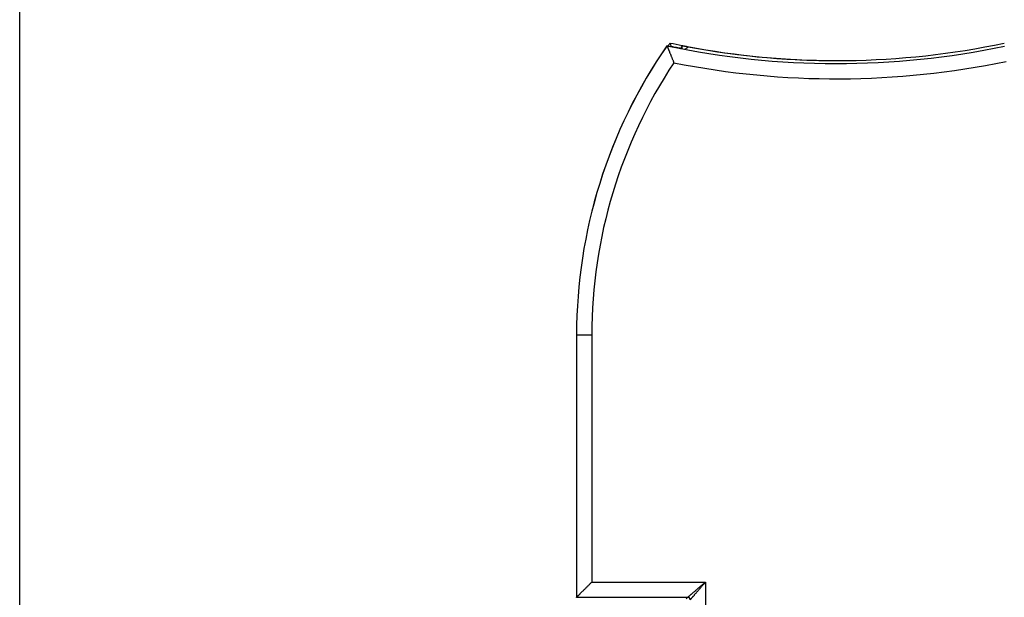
# Model space of a CAD drawing. Header units: inches. Extents: x 0 to 22, y 0 to 17.
# Tile 43 of 53: x 8.3 to 10.3, y 12.3 to 13.5. Entities that reach past the tile are written whole.
import ezdxf

# ---------------------------------------------------------------- set-up
doc = ezdxf.new("R2010")
doc.units = ezdxf.units.IN
doc.header["$LTSCALE"] = 1.21
doc.header["$MEASUREMENT"] = 0
doc.layers.get('0').update_dxf_attribs({"linetype": 'CONTINUOUS'})
doc.layers.add('DIMENSIONS', color=7, linetype='CONTINUOUS')
doc.styles.get("Standard").update_dxf_attribs({"font": 'txt', "width": 0.8})
doc.dimstyles.new('DIMSTYLE_1', dxfattribs={"dimtxt": 0.125, "dimasz": 0.18, "dimexe": 0.18, "dimexo": 0.0625, "dimgap": 0.09, "dimtad": 0, "dimtih": 1, "dimtoh": 1, "dimdec": 3, "dimzin": 4, "dimdsep": 46, "dimtxsty": 'STANDARD', "dimblk": '_FILLED', "dimblk1": '_FILLED', "dimblk2": '_FILLED', "dimcen": 0.09, "dimadec": 0, "dimazin": 0, "dimtp": 0.01, "dimtm": 0.01, "dimtfac": 1, "dimtdec": 3, "dimtofl": 0, "dimtmove": 0, "dimatfit": 3, "dimldrblk": '_FILLED', "dimfxl": 1, "dimtolj": 1, "dimtzin": 4, "dimarcsym": 0})

# ---------------------------------------------------------------- blocks, each defined once
blk = doc.blocks.new('_FILLED')
at = {"color": 0, "linetype": 'BYBLOCK'}
blk.add_solid([(0, 0), (-1, 0.174), (-1, -0.174)], dxfattribs=at)
blk = doc.blocks.new('*D9')
at = {"layer": 'DIMENSIONS', "color": 2, "linetype": 'CONTINUOUS'}
for p, q in [((8.3461, 10.3627), (8.3461, 14.2912)), ((13.8828, 12.5702), (13.8828, 14.2912)), ((8.3461, 14.1662), (10.4412, 14.1662)), ((13.8828, 14.1662), (11.9912, 14.1662))]:
    blk.add_line(p, q, dxfattribs=at)
at = {"layer": 'DIMENSIONS', "color": 2, "linetype": 'CONTINUOUS', "xscale": 0.18, "yscale": 0.18, "zscale": 0.18, "rotation": 180}
blk.add_blockref('_FILLED', (8.3461, 14.1662), dxfattribs=at)
at = {"layer": 'DIMENSIONS', "color": 2, "linetype": 'CONTINUOUS', "xscale": 0.18, "yscale": 0.18, "zscale": 0.18}
blk.add_blockref('_FILLED', (13.8828, 14.1662), dxfattribs=at)
at = {"layer": 'DIMENSIONS', "color": 2, "linetype": 'CONTINUOUS', "width": 0.8}
for s, p in [('5.537', (10.5037, 14.1037)), ('[', (11.1287, 14.1037)), ('140.63', (11.2287, 14.1037)), (']', (11.8287, 14.1037))]:
    blk.add_text(s, height=0.125, dxfattribs=at).set_placement(p)

msp = doc.modelspace()

# ---------------------------------------------------------------- linework, layer by layer
at = {"color": 7, "linetype": 'CONTINUOUS'}
for p, q in [((9.6378, 13.4074), (9.6378, 13.4078)), ((9.6478, 13.4054), (9.6478, 13.406)), ((9.6507, 13.4049), (9.6507, 13.4113)), ((9.6607, 13.4073), (9.6607, 13.4092)), ((9.4424, 12.8412), (9.4424, 12.3245)), ((9.4424, 12.8412), (9.4725, 12.8412)), ((9.4425, 12.8412), (9.4425, 12.3247)), ((9.4725, 12.8412), (9.4725, 12.3547)), ((9.4725, 12.3547), (9.6963, 12.3547)), ((9.6963, 12.3547), (9.6963, 8.2457)), ((9.4424, 12.3245), (9.4425, 12.3247)), ((9.4425, 12.3247), (9.6613, 12.3247)), ((9.6583, 12.3217), (9.6613, 12.3247))]:
    msp.add_line(p, q, dxfattribs=at)
for centre, radius, start, end in [((10.4448, 12.8412), 1, 144.9004, 145.2945), ((9.9566, 14.9818), 1.6, 258.0973, 258.9749), ((9.9546, 14.9818), 1.6002, 259.4695, 281.902), ((10.4428, 12.8412), 1.0003, 145.2781, 180), ((10.4428, 12.8412), 1.0003, 145.287, 180), ((9.9546, 14.9818), 1.6059, 257.9939, 259.2986), ((9.9546, 14.9818), 1.6061, 257.9947, 281.8799), ((10.4448, 12.8412), 0.9941, 145.1254, 145.1509), ((9.9566, 14.9818), 1.6059, 258.2373, 258.5485), ((9.9566, 14.9818), 1.6002, 259.3415, 269.9953), ((10.4428, 12.8412), 0.9703, 146.4532, 180), ((9.9546, 14.9818), 1.6361, 258.7034, 281.7701)]:
    msp.add_arc(centre, radius, start, end, dxfattribs=at)
for points, knots in [([(9.6293, 13.4096), (9.629, 13.4103), (9.6284, 13.4118), (9.6275, 13.414), (9.6269, 13.4155), (9.6266, 13.4162)], [0, 0, 0, 0, 0.332437, 0.66577, 1, 1, 1, 1]), ([(9.6206, 13.411), (9.6206, 13.411), (9.6206, 13.411), (9.6206, 13.4109), (9.6206, 13.4109), (9.6206, 13.4109), (9.6206, 13.4109), (9.6206, 13.4109), (9.6206, 13.4108), (9.6206, 13.4108), (9.6206, 13.4108)], [0, 0, 0, 0, 0.121, 0.240606, 0.360088, 0.480713, 0.604194, 0.732885, 0.868474, 1, 1, 1, 1]), ([(9.6206, 13.4108), (9.6206, 13.4108), (9.6206, 13.4107), (9.6207, 13.4106), (9.6208, 13.4103), (9.6209, 13.41), (9.6211, 13.4096), (9.6213, 13.409), (9.6215, 13.4084), (9.6218, 13.4077), (9.6221, 13.4069), (9.6225, 13.406), (9.6229, 13.405), (9.6233, 13.4039), (9.6238, 13.4027), (9.6243, 13.4015), (9.6249, 13.4001), (9.6255, 13.3986), (9.6261, 13.397), (9.6268, 13.3953), (9.6275, 13.3936), (9.6282, 13.3918), (9.629, 13.3898), (9.6298, 13.3879), (9.6306, 13.3858), (9.6315, 13.3838), (9.6324, 13.3817), (9.6333, 13.3795), (9.6338, 13.3781), (9.6341, 13.3774)], [0, 0, 0, 0, 0.00191, 0.006498, 0.01373, 0.023595, 0.036235, 0.051683, 0.069903, 0.090926, 0.114795, 0.141523, 0.171202, 0.203851, 0.239426, 0.277979, 0.319465, 0.363814, 0.41102, 0.460921, 0.513428, 0.568367, 0.625511, 0.684681, 0.74555, 0.807879, 0.871281, 0.935438, 1, 1, 1, 1]), ([(9.6378, 13.4078), (9.6381, 13.4078), (9.6386, 13.4077), (9.6394, 13.4075), (9.6401, 13.4074), (9.6409, 13.4072), (9.6416, 13.4071), (9.6423, 13.4069), (9.643, 13.4068), (9.6437, 13.4067), (9.6443, 13.4066), (9.6449, 13.4065), (9.6454, 13.4064), (9.6459, 13.4063), (9.6463, 13.4062), (9.6467, 13.4061), (9.647, 13.4061), (9.6473, 13.4061), (9.6475, 13.406), (9.6477, 13.406), (9.6477, 13.406), (9.6478, 13.406), (9.6478, 13.406)], [0, 0, 0, 0, 0.079238, 0.158029, 0.235636, 0.311536, 0.385561, 0.457052, 0.525409, 0.590523, 0.651931, 0.709102, 0.761875, 0.810018, 0.853114, 0.890941, 0.923448, 0.95036, 0.9715, 0.986861, 0.996346, 1, 1, 1, 1]), ([(9.6478, 13.406), (9.6481, 13.4066), (9.6488, 13.4078), (9.6497, 13.4096), (9.6504, 13.4107), (9.6507, 13.4113)], [0, 0, 0, 0, 0.340057, 0.67337, 1, 1, 1, 1]), ([(9.6507, 13.4113), (9.6507, 13.4113), (9.6507, 13.4113), (9.6508, 13.4113), (9.651, 13.4112), (9.6512, 13.4112), (9.6515, 13.4111), (9.6518, 13.411), (9.6522, 13.4109), (9.6526, 13.4108), (9.6531, 13.4107), (9.6536, 13.4106), (9.6542, 13.4105), (9.6548, 13.4104), (9.6555, 13.4102), (9.6561, 13.4101), (9.6568, 13.41), (9.6576, 13.4098), (9.6583, 13.4097), (9.6591, 13.4095), (9.6599, 13.4094), (9.6604, 13.4093), (9.6607, 13.4092)], [0, 0, 0, 0, 0.003891, 0.013827, 0.029629, 0.051089, 0.078292, 0.111079, 0.14917, 0.192506, 0.240859, 0.293811, 0.351119, 0.412607, 0.477728, 0.546003, 0.617304, 0.691021, 0.766489, 0.843535, 0.921618, 1, 1, 1, 1]), ([(9.6622, 13.4086), (9.6616, 13.408), (9.6603, 13.407), (9.6584, 13.4054), (9.6571, 13.4043), (9.6564, 13.4038)], [0, 0, 0, 0, 0.33284, 0.666174, 1, 1, 1, 1]), ([(9.4425, 12.3247), (9.4425, 12.3247), (9.4426, 12.3247), (9.4427, 12.3249), (9.4429, 12.325), (9.4431, 12.3253), (9.4434, 12.3256), (9.4438, 12.326), (9.4443, 12.3264), (9.4448, 12.327), (9.4454, 12.3276), (9.4461, 12.3283), (9.4469, 12.3291), (9.4478, 12.33), (9.4488, 12.3309), (9.4499, 12.332), (9.4511, 12.3332), (9.4524, 12.3345), (9.4538, 12.3359), (9.4553, 12.3374), (9.4569, 12.339), (9.4586, 12.3407), (9.4604, 12.3425), (9.4623, 12.3444), (9.4642, 12.3464), (9.4663, 12.3484), (9.4683, 12.3505), (9.4704, 12.3526), (9.4718, 12.354), (9.4725, 12.3547)], [0, 0, 0, 0, 0.001565, 0.005115, 0.010923, 0.018985, 0.029367, 0.04218, 0.057506, 0.075407, 0.095988, 0.119425, 0.145821, 0.175283, 0.208007, 0.244075, 0.283563, 0.326602, 0.373174, 0.423314, 0.476935, 0.5339, 0.594056, 0.657121, 0.722722, 0.79031, 0.859422, 0.929509, 1, 1, 1, 1]), ([(9.6613, 12.3247), (9.6613, 12.3247), (9.6614, 12.3247), (9.6615, 12.3249), (9.6617, 12.325), (9.662, 12.3253), (9.6623, 12.3256), (9.6627, 12.3259), (9.6632, 12.3263), (9.6638, 12.3268), (9.6645, 12.3274), (9.6652, 12.3281), (9.6661, 12.3288), (9.6671, 12.3297), (9.6682, 12.3306), (9.6694, 12.3316), (9.6707, 12.3328), (9.6722, 12.3341), (9.6738, 12.3354), (9.6756, 12.3369), (9.6775, 12.3385), (9.6795, 12.3403), (9.6816, 12.3421), (9.6838, 12.344), (9.6862, 12.346), (9.6886, 12.3481), (9.6911, 12.3503), (9.6937, 12.3525), (9.6954, 12.3539), (9.6963, 12.3547)], [0, 0, 0, 0, 0.001828, 0.005518, 0.011153, 0.018784, 0.028486, 0.040357, 0.054495, 0.071024, 0.090149, 0.112104, 0.137104, 0.165237, 0.19655, 0.231174, 0.269354, 0.311327, 0.357227, 0.407088, 0.460886, 0.518451, 0.579535, 0.643882, 0.71122, 0.781121, 0.85298, 0.92616, 1, 1, 1, 1]), ([(9.6663, 12.3197), (9.6663, 12.3197), (9.6663, 12.3198), (9.6665, 12.3199), (9.6666, 12.3201), (9.6669, 12.3204), (9.6672, 12.3207), (9.6675, 12.3211), (9.6679, 12.3216), (9.6684, 12.3222), (9.669, 12.3229), (9.6697, 12.3236), (9.6704, 12.3245), (9.6713, 12.3255), (9.6722, 12.3266), (9.6733, 12.3278), (9.6744, 12.3292), (9.6757, 12.3306), (9.677, 12.3322), (9.6785, 12.334), (9.6801, 12.3358), (9.6819, 12.3379), (9.6837, 12.34), (9.6856, 12.3422), (9.6876, 12.3446), (9.6897, 12.347), (9.6919, 12.3495), (9.6941, 12.3521), (9.6955, 12.3538), (9.6963, 12.3547)], [0, 0, 0, 0, 0.001904, 0.005589, 0.011231, 0.018881, 0.02861, 0.040508, 0.054665, 0.071205, 0.090334, 0.112288, 0.137279, 0.165406, 0.196724, 0.231365, 0.269552, 0.311493, 0.357323, 0.407101, 0.460827, 0.518342, 0.579411, 0.643771, 0.711127, 0.781038, 0.852911, 0.926116, 1, 1, 1, 1]), ([(9.6663, 12.3197), (9.6663, 12.3198), (9.6663, 12.3201), (9.6662, 12.3206), (9.6661, 12.321), (9.6659, 12.3215), (9.6658, 12.3219), (9.6655, 12.3223), (9.6653, 12.3227), (9.665, 12.323), (9.6647, 12.3234), (9.6643, 12.3237), (9.6639, 12.3239), (9.6635, 12.3242), (9.6631, 12.3243), (9.6627, 12.3245), (9.6622, 12.3246), (9.6617, 12.3247), (9.6614, 12.3247), (9.6613, 12.3247)], [0, 0, 0, 0, 0.058773, 0.117548, 0.176325, 0.235106, 0.293894, 0.35269, 0.411494, 0.470309, 0.529134, 0.58797, 0.646816, 0.705671, 0.764533, 0.823399, 0.882267, 0.941135, 1, 1, 1, 1])]:
    msp.add_open_spline(points, degree=3, knots=knots, dxfattribs=at)

# ---------------------------------------------------------------- dimensions: what is measured, and where the dimension line sits
at = {"layer": 'DIMENSIONS', "color": 2, "linetype": 'CONTINUOUS'}
dim = msp.add_linear_dim(base=(8.3461, 14.1662), p1=(13.8828, 12.5702), p2=(8.3461, 10.3627), angle=180, dimstyle='DIMSTYLE_1', dxfattribs=at)
dim.commit()
dim.dimension.update_dxf_attribs({"geometry": '*D9', "text_midpoint": (11.2162, 14.1662), "dimtype": 160})

doc.saveas('drawing.dxf')
